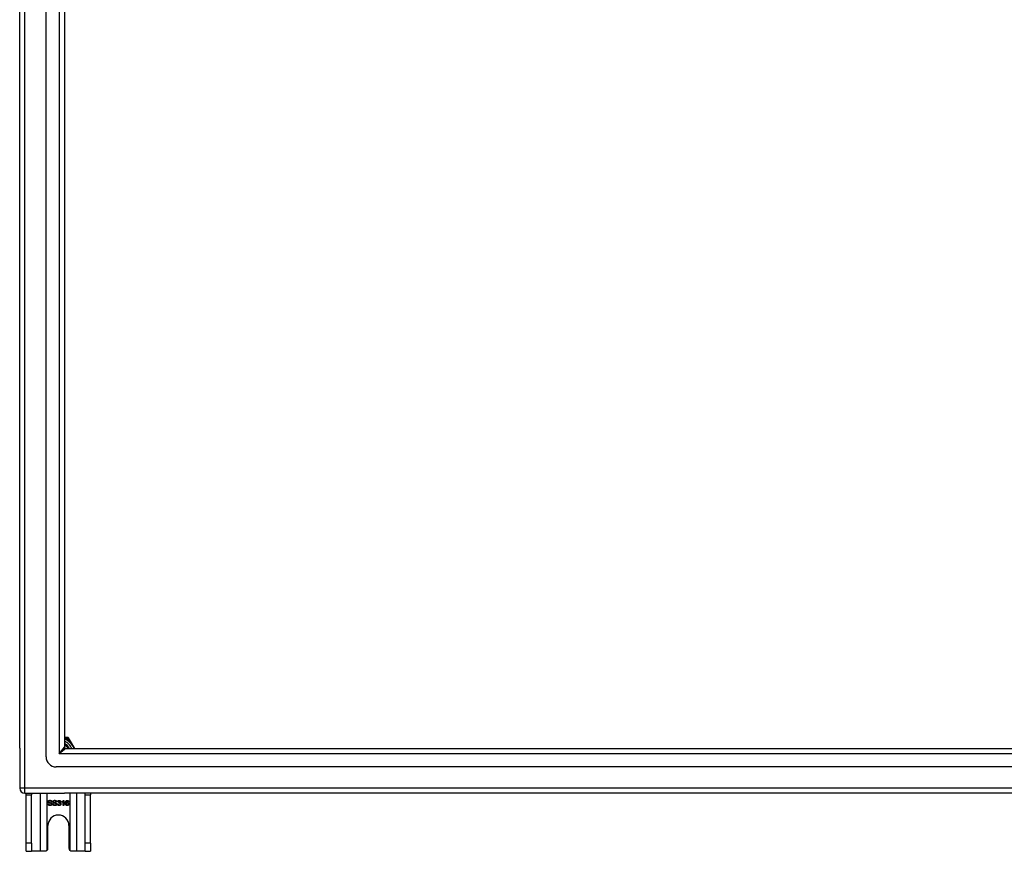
# Model space of a CAD drawing. Header units: inches. Extents: x 56.1 to 140.1, y 34.7 to 67.
# Tile 1 of 60: x 56.1 to 75.1, y 34.7 to 50.9. Entities that reach past the tile are written whole.
import ezdxf

# ---------------------------------------------------------------- set-up
doc = ezdxf.new("R2010")
doc.units = ezdxf.units.IN
doc.header["$MEASUREMENT"] = 0
doc.layers.add('Visible Edges(ANSI)', color=7, linetype='Continuous', lineweight=25)
doc.layers.add('Visible Tangent Edges(ANSI)', color=7, linetype='Continuous', lineweight=25)

msp = doc.modelspace()

# ---------------------------------------------------------------- linework, layer by layer
at = {"layer": 'Visible Edges(ANSI)'}
for p, q in [((56.575, 36.577), (56.575, 65.159)), ((56.063, 36.742), (56.063, 64.994)), ((56.929, 64.971), (56.929, 36.765)), ((56.957, 36.951), (56.929, 36.951)), ((56.993, 36.951), (56.957, 36.951)), ((57.029, 36.909), (57.011, 36.941)), ((57.13, 36.734), (57.029, 36.909)), ((56.063, 36.742), (56.063, 35.967)), ((56.96, 36.734), (97.166, 36.734)), ((97.354, 36.38), (56.771, 36.38)), ((56.162, 35.868), (56.929, 35.868)), ((56.188, 35.837), (56.188, 35.868)), ((56.188, 34.899), (56.188, 35.837)), ((56.293, 35.868), (56.293, 35.837)), ((56.293, 34.899), (56.293, 35.837)), ((56.686, 35.702), (56.673, 35.701)), ((56.779, 35.702), (56.767, 35.701)), ((56.809, 35.703), (56.797, 35.705)), ((56.82, 35.678), (56.821, 35.688)), ((56.882, 35.694), (56.882, 35.706)), ((56.907, 35.63), (56.907, 35.709)), ((56.911, 35.731), (56.919, 35.731)), ((56.919, 35.731), (56.919, 35.63)), ((97.964, 35.868), (56.929, 35.868)), ((57.014, 35.706), (57.002, 35.705)), ((57.333, 35.837), (57.333, 35.868)), ((57.333, 34.899), (57.333, 35.837)), ((57.438, 35.868), (57.438, 35.837)), ((57.438, 34.899), (57.438, 35.837)), ((56.609, 35.662), (56.622, 35.664)), ((56.703, 35.662), (56.715, 35.664)), ((56.795, 35.657), (56.808, 35.658)), ((56.919, 35.63), (56.907, 35.63)), ((56.61, 34.805), (56.61, 35.243)), ((57.016, 35.243), (57.016, 34.805)), ((56.188, 34.743), (56.188, 34.899)), ((56.188, 34.743), (56.293, 34.743)), ((56.293, 34.899), (56.293, 34.743)), ((56.457, 34.743), (56.293, 34.743)), ((56.548, 34.743), (56.457, 34.743)), ((57.169, 34.743), (57.078, 34.743)), ((57.333, 34.743), (57.169, 34.743)), ((57.333, 34.743), (57.333, 34.899)), ((57.333, 34.743), (57.438, 34.743)), ((57.438, 34.899), (57.438, 34.743))]:
    msp.add_line(p, q, dxfattribs=at)
at = {"layer": 'Visible Edges(ANSI)', "flags": 128}
for points in [[(56.613, 35.704), (56.613, 35.706), (56.613, 35.708), (56.614, 35.71), (56.614, 35.712), (56.615, 35.714), (56.615, 35.715), (56.616, 35.717), (56.617, 35.719), (56.619, 35.72), (56.62, 35.722), (56.621, 35.723), (56.623, 35.724), (56.624, 35.726), (56.626, 35.727), (56.628, 35.728), (56.63, 35.729), (56.632, 35.729), (56.634, 35.73), (56.636, 35.731), (56.639, 35.731), (56.641, 35.732), (56.643, 35.732), (56.646, 35.732), (56.648, 35.732)], [(56.627, 35.683), (56.626, 35.683), (56.625, 35.684), (56.624, 35.685), (56.623, 35.685), (56.622, 35.686), (56.621, 35.687), (56.62, 35.688), (56.619, 35.689), (56.619, 35.689), (56.618, 35.69), (56.617, 35.691), (56.617, 35.692), (56.616, 35.693), (56.616, 35.694), (56.615, 35.695), (56.615, 35.696), (56.614, 35.697), (56.614, 35.698), (56.614, 35.699), (56.613, 35.7), (56.613, 35.701), (56.613, 35.702), (56.613, 35.703), (56.613, 35.704)], [(56.649, 35.72), (56.647, 35.72), (56.645, 35.72), (56.643, 35.72), (56.642, 35.72), (56.64, 35.72), (56.638, 35.719), (56.637, 35.719), (56.636, 35.718), (56.634, 35.718), (56.633, 35.717), (56.632, 35.717), (56.631, 35.716), (56.63, 35.715), (56.63, 35.714), (56.629, 35.714), (56.628, 35.713), (56.628, 35.712), (56.627, 35.711), (56.627, 35.71), (56.626, 35.709), (56.626, 35.708), (56.626, 35.707), (56.626, 35.706), (56.626, 35.705)], [(56.626, 35.705), (56.626, 35.705), (56.626, 35.705), (56.626, 35.704), (56.626, 35.704), (56.626, 35.703), (56.626, 35.703), (56.626, 35.702), (56.626, 35.702), (56.626, 35.702), (56.626, 35.701), (56.627, 35.701), (56.627, 35.7), (56.627, 35.7), (56.627, 35.7), (56.627, 35.699), (56.628, 35.699), (56.628, 35.699), (56.628, 35.698), (56.628, 35.698), (56.628, 35.698), (56.629, 35.697), (56.629, 35.697), (56.629, 35.697), (56.63, 35.696)], [(56.665, 35.672), (56.664, 35.672), (56.663, 35.672), (56.662, 35.672), (56.661, 35.673), (56.659, 35.673), (56.658, 35.674), (56.656, 35.674), (56.655, 35.674), (56.653, 35.675), (56.651, 35.675), (56.649, 35.676), (56.647, 35.676), (56.644, 35.677), (56.642, 35.678), (56.64, 35.678), (56.638, 35.679), (56.637, 35.679), (56.635, 35.68), (56.633, 35.68), (56.632, 35.681), (56.631, 35.681), (56.629, 35.682), (56.628, 35.682), (56.627, 35.683)], [(56.63, 35.696), (56.63, 35.696), (56.631, 35.695), (56.632, 35.695), (56.634, 35.694), (56.635, 35.694), (56.637, 35.693), (56.638, 35.692), (56.64, 35.692), (56.642, 35.691), (56.645, 35.691), (56.647, 35.69), (56.65, 35.689), (56.652, 35.689), (56.655, 35.688), (56.657, 35.688), (56.659, 35.687), (56.661, 35.686), (56.663, 35.686), (56.665, 35.685), (56.667, 35.685), (56.668, 35.684), (56.67, 35.684), (56.671, 35.683), (56.672, 35.683)], [(56.648, 35.732), (56.651, 35.732), (56.654, 35.732), (56.656, 35.732), (56.659, 35.731), (56.661, 35.731), (56.664, 35.73), (56.666, 35.729), (56.668, 35.728), (56.67, 35.728), (56.672, 35.726), (56.674, 35.725), (56.676, 35.724), (56.677, 35.723), (56.679, 35.721), (56.68, 35.72), (56.681, 35.718), (56.682, 35.716), (56.683, 35.714), (56.684, 35.712), (56.685, 35.71), (56.685, 35.709), (56.686, 35.706), (56.686, 35.704), (56.686, 35.702)], [(56.673, 35.701), (56.673, 35.703), (56.673, 35.704), (56.673, 35.706), (56.672, 35.707), (56.672, 35.708), (56.671, 35.71), (56.671, 35.711), (56.67, 35.712), (56.669, 35.713), (56.668, 35.714), (56.667, 35.715), (56.666, 35.716), (56.665, 35.716), (56.664, 35.717), (56.663, 35.718), (56.662, 35.718), (56.66, 35.719), (56.659, 35.719), (56.658, 35.72), (56.656, 35.72), (56.654, 35.72), (56.653, 35.72), (56.651, 35.72), (56.649, 35.72)], [(56.672, 35.683), (56.673, 35.682), (56.675, 35.682), (56.676, 35.681), (56.677, 35.68), (56.678, 35.679), (56.68, 35.678), (56.681, 35.678), (56.682, 35.677), (56.682, 35.676), (56.683, 35.675), (56.684, 35.674), (56.685, 35.673), (56.685, 35.672), (56.686, 35.671), (56.687, 35.67), (56.687, 35.668), (56.688, 35.667), (56.688, 35.666), (56.688, 35.665), (56.689, 35.664), (56.689, 35.662), (56.689, 35.661), (56.689, 35.66), (56.689, 35.659)], [(56.706, 35.704), (56.706, 35.706), (56.707, 35.708), (56.707, 35.71), (56.707, 35.712), (56.708, 35.714), (56.709, 35.715), (56.71, 35.717), (56.711, 35.719), (56.712, 35.72), (56.713, 35.722), (56.714, 35.723), (56.716, 35.724), (56.718, 35.726), (56.719, 35.727), (56.721, 35.728), (56.723, 35.729), (56.725, 35.729), (56.727, 35.73), (56.73, 35.731), (56.732, 35.731), (56.734, 35.732), (56.737, 35.732), (56.739, 35.732), (56.742, 35.732)], [(56.72, 35.683), (56.719, 35.683), (56.718, 35.684), (56.717, 35.685), (56.716, 35.685), (56.715, 35.686), (56.714, 35.687), (56.713, 35.688), (56.713, 35.689), (56.712, 35.689), (56.711, 35.69), (56.71, 35.691), (56.71, 35.692), (56.709, 35.693), (56.709, 35.694), (56.708, 35.695), (56.708, 35.696), (56.707, 35.697), (56.707, 35.698), (56.707, 35.699), (56.707, 35.7), (56.707, 35.701), (56.706, 35.702), (56.706, 35.703), (56.706, 35.704)], [(56.742, 35.72), (56.74, 35.72), (56.738, 35.72), (56.736, 35.72), (56.735, 35.72), (56.733, 35.72), (56.732, 35.719), (56.73, 35.719), (56.729, 35.718), (56.728, 35.718), (56.727, 35.717), (56.726, 35.717), (56.725, 35.716), (56.724, 35.715), (56.723, 35.714), (56.722, 35.714), (56.721, 35.713), (56.721, 35.712), (56.72, 35.711), (56.72, 35.71), (56.72, 35.709), (56.719, 35.708), (56.719, 35.707), (56.719, 35.706), (56.719, 35.705)], [(56.719, 35.705), (56.719, 35.705), (56.719, 35.705), (56.719, 35.704), (56.719, 35.704), (56.719, 35.703), (56.719, 35.703), (56.719, 35.702), (56.719, 35.702), (56.72, 35.702), (56.72, 35.701), (56.72, 35.701), (56.72, 35.7), (56.72, 35.7), (56.72, 35.7), (56.721, 35.699), (56.721, 35.699), (56.721, 35.699), (56.721, 35.698), (56.721, 35.698), (56.722, 35.698), (56.722, 35.697), (56.722, 35.697), (56.723, 35.697), (56.723, 35.696)], [(56.758, 35.672), (56.757, 35.672), (56.756, 35.672), (56.755, 35.672), (56.754, 35.673), (56.753, 35.673), (56.751, 35.674), (56.75, 35.674), (56.748, 35.674), (56.746, 35.675), (56.744, 35.675), (56.742, 35.676), (56.74, 35.676), (56.738, 35.677), (56.735, 35.678), (56.733, 35.678), (56.732, 35.679), (56.73, 35.679), (56.728, 35.68), (56.727, 35.68), (56.725, 35.681), (56.724, 35.681), (56.723, 35.682), (56.721, 35.682), (56.72, 35.683)], [(56.723, 35.696), (56.724, 35.696), (56.725, 35.695), (56.726, 35.695), (56.727, 35.694), (56.728, 35.694), (56.73, 35.693), (56.732, 35.692), (56.734, 35.692), (56.736, 35.691), (56.738, 35.691), (56.74, 35.69), (56.743, 35.689), (56.746, 35.689), (56.748, 35.688), (56.75, 35.688), (56.753, 35.687), (56.755, 35.686), (56.757, 35.686), (56.758, 35.685), (56.76, 35.685), (56.762, 35.684), (56.763, 35.684), (56.764, 35.683), (56.765, 35.683)], [(56.742, 35.732), (56.744, 35.732), (56.747, 35.732), (56.75, 35.732), (56.752, 35.731), (56.754, 35.731), (56.757, 35.73), (56.759, 35.729), (56.761, 35.728), (56.763, 35.728), (56.765, 35.726), (56.767, 35.725), (56.769, 35.724), (56.77, 35.723), (56.772, 35.721), (56.773, 35.72), (56.774, 35.718), (56.775, 35.716), (56.776, 35.714), (56.777, 35.712), (56.778, 35.71), (56.778, 35.709), (56.779, 35.706), (56.779, 35.704), (56.779, 35.702)], [(56.767, 35.701), (56.766, 35.703), (56.766, 35.704), (56.766, 35.706), (56.765, 35.707), (56.765, 35.708), (56.764, 35.71), (56.764, 35.711), (56.763, 35.712), (56.762, 35.713), (56.761, 35.714), (56.761, 35.715), (56.76, 35.716), (56.759, 35.716), (56.757, 35.717), (56.756, 35.718), (56.755, 35.718), (56.754, 35.719), (56.752, 35.719), (56.751, 35.72), (56.749, 35.72), (56.748, 35.72), (56.746, 35.72), (56.744, 35.72), (56.742, 35.72)], [(56.765, 35.683), (56.767, 35.682), (56.768, 35.682), (56.769, 35.681), (56.77, 35.68), (56.772, 35.679), (56.773, 35.678), (56.774, 35.678), (56.775, 35.677), (56.776, 35.676), (56.777, 35.675), (56.777, 35.674), (56.778, 35.673), (56.779, 35.672), (56.779, 35.671), (56.78, 35.67), (56.78, 35.668), (56.781, 35.667), (56.781, 35.666), (56.781, 35.665), (56.782, 35.664), (56.782, 35.662), (56.782, 35.661), (56.782, 35.66), (56.782, 35.659)], [(56.797, 35.705), (56.797, 35.707), (56.798, 35.709), (56.798, 35.711), (56.799, 35.712), (56.799, 35.714), (56.8, 35.716), (56.801, 35.717), (56.802, 35.719), (56.803, 35.72), (56.804, 35.721), (56.806, 35.723), (56.807, 35.724), (56.808, 35.725), (56.81, 35.726), (56.811, 35.727), (56.813, 35.728), (56.814, 35.728), (56.816, 35.729), (56.817, 35.73), (56.819, 35.73), (56.821, 35.73), (56.823, 35.731), (56.825, 35.731), (56.827, 35.731)], [(56.827, 35.721), (56.826, 35.721), (56.825, 35.721), (56.824, 35.72), (56.822, 35.72), (56.821, 35.72), (56.82, 35.72), (56.819, 35.719), (56.818, 35.719), (56.818, 35.718), (56.817, 35.718), (56.816, 35.717), (56.815, 35.716), (56.814, 35.715), (56.814, 35.715), (56.813, 35.714), (56.812, 35.713), (56.812, 35.712), (56.811, 35.71), (56.811, 35.709), (56.81, 35.708), (56.81, 35.707), (56.809, 35.705), (56.809, 35.704), (56.809, 35.703)], [(56.821, 35.688), (56.821, 35.688), (56.821, 35.688), (56.821, 35.688), (56.821, 35.688), (56.821, 35.688), (56.822, 35.688), (56.822, 35.688), (56.822, 35.688), (56.822, 35.688), (56.822, 35.688), (56.822, 35.688), (56.822, 35.688), (56.822, 35.688), (56.822, 35.688), (56.822, 35.688), (56.822, 35.688), (56.822, 35.688), (56.823, 35.688), (56.823, 35.688), (56.823, 35.688), (56.823, 35.688), (56.823, 35.688), (56.823, 35.688), (56.823, 35.688)], [(56.823, 35.688), (56.824, 35.688), (56.825, 35.688), (56.827, 35.689), (56.828, 35.689), (56.829, 35.689), (56.83, 35.689), (56.832, 35.69), (56.833, 35.69), (56.834, 35.691), (56.835, 35.691), (56.836, 35.692), (56.837, 35.692), (56.838, 35.693), (56.839, 35.694), (56.84, 35.695), (56.841, 35.696), (56.841, 35.697), (56.842, 35.698), (56.842, 35.699), (56.843, 35.7), (56.843, 35.701), (56.843, 35.702), (56.843, 35.704), (56.843, 35.705)], [(56.827, 35.731), (56.829, 35.731), (56.831, 35.73), (56.833, 35.73), (56.835, 35.73), (56.836, 35.729), (56.838, 35.729), (56.84, 35.728), (56.842, 35.727), (56.843, 35.726), (56.845, 35.725), (56.846, 35.724), (56.848, 35.723), (56.849, 35.722), (56.85, 35.72), (56.851, 35.719), (56.852, 35.718), (56.853, 35.716), (56.854, 35.715), (56.855, 35.713), (56.855, 35.711), (56.855, 35.71), (56.856, 35.708), (56.856, 35.706), (56.856, 35.705)], [(56.843, 35.705), (56.843, 35.706), (56.843, 35.707), (56.843, 35.708), (56.843, 35.709), (56.843, 35.71), (56.842, 35.711), (56.842, 35.712), (56.841, 35.713), (56.841, 35.714), (56.84, 35.715), (56.839, 35.715), (56.839, 35.716), (56.838, 35.717), (56.837, 35.718), (56.836, 35.718), (56.835, 35.719), (56.834, 35.719), (56.834, 35.72), (56.833, 35.72), (56.831, 35.72), (56.83, 35.72), (56.829, 35.721), (56.828, 35.721), (56.827, 35.721)], [(56.856, 35.705), (56.856, 35.704), (56.856, 35.703), (56.856, 35.702), (56.856, 35.701), (56.855, 35.7), (56.855, 35.699), (56.855, 35.698), (56.854, 35.697), (56.854, 35.696), (56.854, 35.695), (56.853, 35.694), (56.853, 35.693), (56.852, 35.692), (56.851, 35.691), (56.851, 35.69), (56.85, 35.69), (56.849, 35.689), (56.848, 35.688), (56.847, 35.687), (56.846, 35.687), (56.845, 35.686), (56.844, 35.686), (56.843, 35.685), (56.842, 35.685)], [(56.842, 35.685), (56.844, 35.684), (56.845, 35.684), (56.846, 35.683), (56.848, 35.683), (56.849, 35.682), (56.85, 35.681), (56.851, 35.681), (56.852, 35.68), (56.853, 35.679), (56.854, 35.678), (56.855, 35.677), (56.856, 35.676), (56.857, 35.675), (56.857, 35.674), (56.858, 35.673), (56.859, 35.671), (56.859, 35.67), (56.86, 35.669), (56.86, 35.667), (56.86, 35.666), (56.861, 35.665), (56.861, 35.663), (56.861, 35.661), (56.861, 35.66)], [(56.882, 35.706), (56.884, 35.706), (56.886, 35.707), (56.887, 35.708), (56.889, 35.709), (56.89, 35.71), (56.892, 35.711), (56.893, 35.712), (56.895, 35.713), (56.896, 35.714), (56.898, 35.715), (56.899, 35.716), (56.9, 35.717), (56.902, 35.718), (56.903, 35.72), (56.904, 35.721), (56.905, 35.722), (56.906, 35.723), (56.907, 35.724), (56.908, 35.725), (56.909, 35.726), (56.909, 35.727), (56.91, 35.729), (56.911, 35.73), (56.911, 35.731)], [(56.907, 35.709), (56.906, 35.708), (56.905, 35.707), (56.905, 35.706), (56.904, 35.706), (56.903, 35.705), (56.902, 35.704), (56.901, 35.704), (56.9, 35.703), (56.899, 35.702), (56.898, 35.702), (56.896, 35.701), (56.895, 35.7), (56.894, 35.699), (56.893, 35.699), (56.892, 35.698), (56.891, 35.698), (56.89, 35.697), (56.888, 35.696), (56.887, 35.696), (56.886, 35.695), (56.885, 35.695), (56.884, 35.695), (56.883, 35.694), (56.882, 35.694)], [(56.95, 35.677), (56.95, 35.68), (56.95, 35.682), (56.95, 35.684), (56.95, 35.686), (56.951, 35.688), (56.951, 35.691), (56.951, 35.693), (56.951, 35.695), (56.952, 35.697), (56.952, 35.699), (56.952, 35.7), (56.953, 35.702), (56.953, 35.704), (56.954, 35.706), (56.954, 35.707), (56.955, 35.709), (56.956, 35.71), (56.956, 35.712), (56.957, 35.713), (56.958, 35.714), (56.958, 35.716), (56.959, 35.717), (56.96, 35.718), (56.961, 35.719)], [(56.961, 35.719), (56.962, 35.72), (56.962, 35.721), (56.963, 35.722), (56.964, 35.723), (56.965, 35.724), (56.966, 35.724), (56.967, 35.725), (56.968, 35.726), (56.969, 35.726), (56.97, 35.727), (56.971, 35.727), (56.972, 35.728), (56.973, 35.728), (56.974, 35.729), (56.975, 35.729), (56.976, 35.729), (56.977, 35.73), (56.978, 35.73), (56.98, 35.73), (56.981, 35.73), (56.982, 35.731), (56.983, 35.731), (56.985, 35.731), (56.986, 35.731)], [(56.975, 35.717), (56.974, 35.717), (56.973, 35.716), (56.972, 35.715), (56.971, 35.714), (56.971, 35.713), (56.97, 35.712), (56.969, 35.711), (56.968, 35.71), (56.968, 35.709), (56.967, 35.708), (56.966, 35.706), (56.966, 35.705), (56.965, 35.704), (56.965, 35.702), (56.964, 35.701), (56.964, 35.699), (56.964, 35.697), (56.963, 35.695), (56.963, 35.693), (56.963, 35.691), (56.963, 35.689), (56.962, 35.687), (56.962, 35.684), (56.962, 35.682)], [(56.962, 35.682), (56.963, 35.683), (56.964, 35.684), (56.965, 35.685), (56.965, 35.686), (56.966, 35.687), (56.967, 35.688), (56.968, 35.689), (56.969, 35.689), (56.97, 35.69), (56.971, 35.691), (56.972, 35.691), (56.973, 35.692), (56.974, 35.692), (56.975, 35.693), (56.976, 35.693), (56.978, 35.694), (56.979, 35.694), (56.98, 35.694), (56.981, 35.695), (56.982, 35.695), (56.983, 35.695), (56.984, 35.695), (56.985, 35.695), (56.987, 35.695)], [(56.984, 35.684), (56.983, 35.684), (56.981, 35.684), (56.98, 35.684), (56.979, 35.684), (56.978, 35.683), (56.976, 35.683), (56.975, 35.682), (56.974, 35.682), (56.973, 35.681), (56.972, 35.68), (56.971, 35.679), (56.97, 35.678), (56.969, 35.677), (56.968, 35.676), (56.967, 35.675), (56.967, 35.674), (56.966, 35.673), (56.966, 35.671), (56.965, 35.67), (56.965, 35.669), (56.965, 35.667), (56.964, 35.666), (56.964, 35.664), (56.964, 35.663)], [(56.985, 35.721), (56.985, 35.721), (56.984, 35.721), (56.984, 35.721), (56.983, 35.721), (56.983, 35.72), (56.982, 35.72), (56.982, 35.72), (56.981, 35.72), (56.981, 35.72), (56.981, 35.72), (56.98, 35.72), (56.98, 35.72), (56.979, 35.72), (56.979, 35.72), (56.978, 35.719), (56.978, 35.719), (56.978, 35.719), (56.977, 35.719), (56.977, 35.719), (56.976, 35.718), (56.976, 35.718), (56.976, 35.718), (56.975, 35.718), (56.975, 35.717)], [(57.004, 35.662), (57.003, 35.664), (57.003, 35.665), (57.003, 35.667), (57.003, 35.668), (57.003, 35.67), (57.002, 35.671), (57.002, 35.673), (57.001, 35.674), (57, 35.675), (57, 35.676), (56.999, 35.677), (56.998, 35.678), (56.997, 35.679), (56.996, 35.68), (56.995, 35.681), (56.994, 35.682), (56.993, 35.682), (56.992, 35.683), (56.991, 35.683), (56.989, 35.684), (56.988, 35.684), (56.987, 35.684), (56.985, 35.684), (56.984, 35.684)], [(56.998, 35.715), (56.997, 35.716), (56.997, 35.716), (56.996, 35.717), (56.996, 35.717), (56.995, 35.717), (56.995, 35.718), (56.994, 35.718), (56.994, 35.718), (56.993, 35.719), (56.993, 35.719), (56.993, 35.719), (56.992, 35.719), (56.991, 35.72), (56.991, 35.72), (56.99, 35.72), (56.99, 35.72), (56.989, 35.72), (56.989, 35.72), (56.988, 35.72), (56.988, 35.72), (56.987, 35.721), (56.986, 35.721), (56.986, 35.721), (56.985, 35.721)], [(56.986, 35.731), (56.988, 35.731), (56.99, 35.731), (56.992, 35.73), (56.993, 35.73), (56.995, 35.73), (56.997, 35.729), (56.998, 35.728), (57, 35.728), (57.001, 35.727), (57.003, 35.726), (57.004, 35.725), (57.005, 35.724), (57.007, 35.723), (57.008, 35.722), (57.009, 35.72), (57.01, 35.719), (57.011, 35.718), (57.011, 35.716), (57.012, 35.715), (57.013, 35.713), (57.013, 35.711), (57.014, 35.71), (57.014, 35.708), (57.014, 35.706)], [(56.987, 35.695), (56.989, 35.695), (56.991, 35.695), (56.993, 35.695), (56.994, 35.694), (56.996, 35.694), (56.998, 35.693), (57, 35.692), (57.001, 35.691), (57.003, 35.69), (57.005, 35.689), (57.006, 35.688), (57.008, 35.686), (57.009, 35.685), (57.01, 35.683), (57.011, 35.681), (57.012, 35.68), (57.013, 35.678), (57.014, 35.676), (57.015, 35.674), (57.015, 35.672), (57.016, 35.67), (57.016, 35.667), (57.016, 35.665), (57.016, 35.663)], [(57.002, 35.705), (57.002, 35.705), (57.002, 35.706), (57.002, 35.707), (57.002, 35.707), (57.001, 35.708), (57.001, 35.708), (57.001, 35.709), (57.001, 35.709), (57.001, 35.71), (57.001, 35.71), (57, 35.711), (57, 35.711), (57, 35.711), (57, 35.712), (57, 35.712), (56.999, 35.713), (56.999, 35.713), (56.999, 35.713), (56.999, 35.714), (56.999, 35.714), (56.998, 35.714), (56.998, 35.715), (56.998, 35.715), (56.998, 35.715)], [(56.652, 35.629), (56.649, 35.629), (56.645, 35.629), (56.642, 35.629), (56.639, 35.63), (56.637, 35.63), (56.634, 35.631), (56.632, 35.632), (56.629, 35.633), (56.627, 35.634), (56.625, 35.635), (56.623, 35.636), (56.621, 35.638), (56.619, 35.639), (56.618, 35.641), (56.616, 35.643), (56.615, 35.644), (56.614, 35.647), (56.613, 35.649), (56.612, 35.651), (56.611, 35.653), (56.61, 35.655), (56.61, 35.658), (56.609, 35.66), (56.609, 35.662)], [(56.622, 35.664), (56.622, 35.662), (56.622, 35.66), (56.623, 35.658), (56.623, 35.657), (56.624, 35.655), (56.625, 35.654), (56.625, 35.652), (56.626, 35.651), (56.627, 35.65), (56.628, 35.649), (56.629, 35.648), (56.63, 35.647), (56.631, 35.646), (56.633, 35.645), (56.634, 35.644), (56.636, 35.643), (56.638, 35.643), (56.64, 35.642), (56.641, 35.642), (56.643, 35.641), (56.645, 35.641), (56.647, 35.641), (56.649, 35.64), (56.651, 35.64)], [(56.651, 35.64), (56.653, 35.64), (56.655, 35.641), (56.657, 35.641), (56.659, 35.641), (56.66, 35.641), (56.662, 35.642), (56.663, 35.642), (56.665, 35.643), (56.666, 35.643), (56.668, 35.644), (56.669, 35.645), (56.67, 35.645), (56.671, 35.646), (56.672, 35.647), (56.673, 35.648), (56.673, 35.649), (56.674, 35.65), (56.675, 35.651), (56.675, 35.652), (56.676, 35.653), (56.676, 35.654), (56.676, 35.655), (56.676, 35.656), (56.676, 35.657)], [(56.689, 35.659), (56.689, 35.657), (56.689, 35.655), (56.688, 35.653), (56.688, 35.651), (56.687, 35.649), (56.686, 35.647), (56.685, 35.645), (56.684, 35.644), (56.683, 35.642), (56.682, 35.64), (56.68, 35.639), (56.679, 35.637), (56.677, 35.636), (56.675, 35.635), (56.673, 35.634), (56.671, 35.633), (56.669, 35.632), (56.667, 35.631), (56.665, 35.63), (56.662, 35.63), (56.66, 35.629), (56.657, 35.629), (56.655, 35.629), (56.652, 35.629)], [(56.676, 35.657), (56.676, 35.658), (56.676, 35.659), (56.676, 35.66), (56.676, 35.66), (56.676, 35.661), (56.676, 35.662), (56.675, 35.663), (56.675, 35.663), (56.675, 35.664), (56.674, 35.664), (56.674, 35.665), (56.674, 35.666), (56.673, 35.666), (56.673, 35.667), (56.672, 35.667), (56.671, 35.668), (56.671, 35.668), (56.67, 35.669), (56.669, 35.669), (56.668, 35.67), (56.667, 35.67), (56.667, 35.671), (56.666, 35.671), (56.665, 35.672)], [(56.745, 35.629), (56.742, 35.629), (56.739, 35.629), (56.736, 35.629), (56.733, 35.63), (56.73, 35.63), (56.727, 35.631), (56.725, 35.632), (56.722, 35.633), (56.72, 35.634), (56.718, 35.635), (56.716, 35.636), (56.714, 35.638), (56.713, 35.639), (56.711, 35.641), (56.709, 35.643), (56.708, 35.644), (56.707, 35.647), (56.706, 35.649), (56.705, 35.651), (56.704, 35.653), (56.703, 35.655), (56.703, 35.658), (56.703, 35.66), (56.703, 35.662)], [(56.715, 35.664), (56.715, 35.662), (56.716, 35.66), (56.716, 35.658), (56.717, 35.657), (56.717, 35.655), (56.718, 35.654), (56.718, 35.652), (56.719, 35.651), (56.72, 35.65), (56.721, 35.649), (56.722, 35.648), (56.723, 35.647), (56.725, 35.646), (56.726, 35.645), (56.728, 35.644), (56.729, 35.643), (56.731, 35.643), (56.733, 35.642), (56.735, 35.642), (56.737, 35.641), (56.738, 35.641), (56.74, 35.641), (56.743, 35.64), (56.745, 35.64)], [(56.782, 35.659), (56.782, 35.657), (56.782, 35.655), (56.782, 35.653), (56.781, 35.651), (56.78, 35.649), (56.78, 35.647), (56.779, 35.645), (56.778, 35.644), (56.776, 35.642), (56.775, 35.64), (56.774, 35.639), (56.772, 35.637), (56.77, 35.636), (56.769, 35.635), (56.767, 35.634), (56.764, 35.633), (56.762, 35.632), (56.76, 35.631), (56.758, 35.63), (56.755, 35.63), (56.753, 35.629), (56.75, 35.629), (56.748, 35.629), (56.745, 35.629)], [(56.745, 35.64), (56.746, 35.64), (56.748, 35.641), (56.75, 35.641), (56.752, 35.641), (56.753, 35.641), (56.755, 35.642), (56.757, 35.642), (56.758, 35.643), (56.759, 35.643), (56.761, 35.644), (56.762, 35.645), (56.763, 35.645), (56.764, 35.646), (56.765, 35.647), (56.766, 35.648), (56.767, 35.649), (56.767, 35.65), (56.768, 35.651), (56.768, 35.652), (56.769, 35.653), (56.769, 35.654), (56.769, 35.655), (56.769, 35.656), (56.769, 35.657)], [(56.769, 35.657), (56.769, 35.658), (56.769, 35.659), (56.769, 35.66), (56.769, 35.66), (56.769, 35.661), (56.769, 35.662), (56.769, 35.663), (56.768, 35.663), (56.768, 35.664), (56.768, 35.664), (56.767, 35.665), (56.767, 35.666), (56.766, 35.666), (56.766, 35.667), (56.765, 35.667), (56.765, 35.668), (56.764, 35.668), (56.763, 35.669), (56.762, 35.669), (56.762, 35.67), (56.761, 35.67), (56.76, 35.671), (56.759, 35.671), (56.758, 35.672)], [(56.827, 35.629), (56.825, 35.629), (56.823, 35.629), (56.821, 35.629), (56.819, 35.63), (56.817, 35.63), (56.815, 35.631), (56.813, 35.631), (56.812, 35.632), (56.81, 35.633), (56.808, 35.634), (56.807, 35.635), (56.805, 35.636), (56.804, 35.638), (56.803, 35.639), (56.801, 35.641), (56.8, 35.642), (56.799, 35.644), (56.798, 35.646), (56.798, 35.647), (56.797, 35.649), (56.796, 35.651), (56.796, 35.653), (56.796, 35.655), (56.795, 35.657)], [(56.808, 35.658), (56.808, 35.657), (56.808, 35.655), (56.809, 35.654), (56.809, 35.652), (56.81, 35.651), (56.811, 35.649), (56.811, 35.648), (56.812, 35.647), (56.813, 35.646), (56.813, 35.645), (56.814, 35.644), (56.815, 35.643), (56.816, 35.643), (56.817, 35.642), (56.818, 35.641), (56.818, 35.641), (56.819, 35.64), (56.82, 35.64), (56.822, 35.64), (56.823, 35.639), (56.824, 35.639), (56.825, 35.639), (56.826, 35.639), (56.827, 35.639)], [(56.828, 35.679), (56.828, 35.679), (56.828, 35.679), (56.827, 35.679), (56.827, 35.679), (56.827, 35.679), (56.826, 35.679), (56.826, 35.679), (56.826, 35.679), (56.825, 35.679), (56.825, 35.679), (56.825, 35.679), (56.824, 35.679), (56.824, 35.679), (56.824, 35.679), (56.823, 35.679), (56.823, 35.678), (56.822, 35.678), (56.822, 35.678), (56.822, 35.678), (56.821, 35.678), (56.821, 35.678), (56.82, 35.678), (56.82, 35.678), (56.82, 35.678)], [(56.861, 35.66), (56.861, 35.658), (56.861, 35.656), (56.86, 35.654), (56.86, 35.652), (56.859, 35.65), (56.858, 35.648), (56.858, 35.646), (56.857, 35.644), (56.855, 35.643), (56.854, 35.641), (56.853, 35.639), (56.851, 35.638), (56.85, 35.636), (56.848, 35.635), (56.846, 35.634), (56.844, 35.633), (56.842, 35.632), (56.84, 35.631), (56.838, 35.63), (56.836, 35.63), (56.834, 35.629), (56.832, 35.629), (56.83, 35.629), (56.827, 35.629)], [(56.827, 35.639), (56.829, 35.639), (56.83, 35.639), (56.831, 35.639), (56.833, 35.639), (56.834, 35.64), (56.835, 35.64), (56.836, 35.641), (56.838, 35.641), (56.839, 35.642), (56.84, 35.643), (56.841, 35.644), (56.842, 35.645), (56.843, 35.646), (56.844, 35.647), (56.844, 35.648), (56.845, 35.649), (56.846, 35.65), (56.846, 35.652), (56.847, 35.653), (56.847, 35.654), (56.847, 35.655), (56.848, 35.657), (56.848, 35.658), (56.848, 35.66)], [(56.848, 35.66), (56.848, 35.661), (56.848, 35.662), (56.847, 35.664), (56.847, 35.665), (56.847, 35.666), (56.846, 35.667), (56.846, 35.669), (56.845, 35.67), (56.845, 35.671), (56.844, 35.672), (56.843, 35.673), (56.842, 35.674), (56.841, 35.674), (56.84, 35.675), (56.839, 35.676), (56.838, 35.677), (56.837, 35.677), (56.836, 35.678), (56.835, 35.678), (56.834, 35.678), (56.832, 35.679), (56.831, 35.679), (56.83, 35.679), (56.828, 35.679)], [(56.985, 35.629), (56.982, 35.629), (56.98, 35.629), (56.978, 35.629), (56.975, 35.63), (56.973, 35.631), (56.971, 35.631), (56.969, 35.632), (56.967, 35.634), (56.965, 35.635), (56.963, 35.636), (56.961, 35.638), (56.96, 35.64), (56.958, 35.642), (56.957, 35.644), (56.956, 35.646), (56.954, 35.649), (56.953, 35.652), (56.953, 35.655), (56.952, 35.658), (56.951, 35.661), (56.951, 35.665), (56.95, 35.669), (56.95, 35.673), (56.95, 35.677)], [(56.964, 35.663), (56.964, 35.661), (56.964, 35.66), (56.965, 35.658), (56.965, 35.657), (56.965, 35.655), (56.966, 35.654), (56.966, 35.652), (56.967, 35.651), (56.968, 35.649), (56.968, 35.648), (56.969, 35.647), (56.97, 35.645), (56.971, 35.644), (56.972, 35.643), (56.973, 35.643), (56.974, 35.642), (56.976, 35.641), (56.977, 35.64), (56.978, 35.64), (56.979, 35.639), (56.981, 35.639), (56.982, 35.639), (56.983, 35.639), (56.985, 35.639)], [(57.016, 35.663), (57.016, 35.66), (57.016, 35.658), (57.016, 35.656), (57.015, 35.654), (57.015, 35.652), (57.014, 35.649), (57.013, 35.647), (57.012, 35.645), (57.011, 35.643), (57.01, 35.642), (57.009, 35.64), (57.007, 35.638), (57.006, 35.637), (57.004, 35.635), (57.003, 35.634), (57.001, 35.633), (56.999, 35.632), (56.997, 35.631), (56.995, 35.63), (56.993, 35.63), (56.991, 35.629), (56.989, 35.629), (56.987, 35.629), (56.985, 35.629)], [(56.985, 35.639), (56.986, 35.639), (56.987, 35.639), (56.988, 35.639), (56.99, 35.639), (56.991, 35.64), (56.992, 35.64), (56.993, 35.641), (56.994, 35.641), (56.995, 35.642), (56.996, 35.643), (56.997, 35.644), (56.998, 35.645), (56.999, 35.646), (57, 35.647), (57, 35.648), (57.001, 35.65), (57.002, 35.651), (57.002, 35.652), (57.003, 35.654), (57.003, 35.655), (57.003, 35.657), (57.003, 35.659), (57.003, 35.66), (57.004, 35.662)], [(56.592, 34.761), (56.59, 34.76), (56.589, 34.758), (56.587, 34.757), (56.586, 34.756), (56.584, 34.754), (56.582, 34.753), (56.58, 34.752), (56.579, 34.751), (56.577, 34.75), (56.575, 34.749), (56.573, 34.748), (56.571, 34.747), (56.569, 34.747), (56.567, 34.746), (56.565, 34.745), (56.563, 34.745), (56.561, 34.744), (56.559, 34.744), (56.557, 34.744), (56.555, 34.743), (56.554, 34.743), (56.552, 34.743), (56.55, 34.743), (56.548, 34.743)], [(57.078, 34.743), (57.076, 34.743), (57.074, 34.743), (57.072, 34.743), (57.07, 34.743), (57.068, 34.744), (57.066, 34.744), (57.064, 34.744), (57.062, 34.745), (57.06, 34.745), (57.058, 34.746), (57.056, 34.747), (57.054, 34.747), (57.052, 34.748), (57.051, 34.749), (57.049, 34.75), (57.047, 34.751), (57.045, 34.752), (57.043, 34.753), (57.042, 34.754), (57.04, 34.756), (57.038, 34.757), (57.037, 34.758), (57.035, 34.76), (57.034, 34.761)]]:
    msp.add_lwpolyline(points, dxfattribs=at)
at = {"layer": 'Visible Edges(ANSI)'}
for centre, radius, start, end in [((56.813, 36.618), 0.325, 20.9514, 69.0486), ((56.993, 36.931), 0.0197, 30, 90), ((56.813, 36.618), 0.226, 30.8668, 59.1332), ((56.96, 36.765), 0.031, 180, 270), ((56.771, 36.577), 0.197, 180, 270), ((56.162, 35.967), 0.099, 180, 270), ((56.813, 35.243), 0.203, 0, 180), ((56.548, 34.805), 0.062, 314.9335, 0), ((57.078, 34.805), 0.062, 180, 225.0665)]:
    msp.add_arc(centre, radius, start, end, dxfattribs=at)
at = {"layer": 'Visible Tangent Edges(ANSI)'}
for p, q in [((56.162, 35.967), (56.162, 65.769)), ((56.83, 65.101), (56.83, 36.635)), ((56.957, 36.931), (56.957, 36.951)), ((56.957, 36.931), (56.993, 36.931)), ((56.993, 36.951), (56.993, 36.931)), ((56.993, 36.931), (57.011, 36.941)), ((56.993, 36.931), (57.012, 36.899)), ((57.012, 36.899), (57.029, 36.909)), ((56.83, 36.635), (56.929, 36.765)), ((56.96, 36.734), (56.83, 36.635)), ((97.296, 36.635), (56.83, 36.635)), ((56.162, 35.967), (56.063, 35.967)), ((56.162, 35.868), (56.162, 35.967)), ((97.964, 35.967), (56.162, 35.967)), ((56.188, 35.837), (56.293, 35.837)), ((56.457, 35.868), (56.457, 34.743)), ((56.592, 34.761), (56.592, 35.868)), ((57.034, 35.868), (57.034, 34.761)), ((57.169, 34.743), (57.169, 35.868)), ((57.333, 35.837), (57.438, 35.837)), ((56.293, 34.899), (56.188, 34.899)), ((57.438, 34.899), (57.333, 34.899))]:
    msp.add_line(p, q, dxfattribs=at)
at = {"layer": 'Visible Tangent Edges(ANSI)', "flags": 128}
for points in [[(56.929, 36.936), (56.93, 36.936), (56.931, 36.936), (56.932, 36.936), (56.934, 36.935), (56.935, 36.935), (56.936, 36.935), (56.937, 36.935), (56.938, 36.934), (56.939, 36.934), (56.941, 36.934), (56.942, 36.934), (56.943, 36.934), (56.944, 36.933), (56.945, 36.933), (56.946, 36.933), (56.948, 36.933), (56.949, 36.932), (56.95, 36.932), (56.951, 36.932), (56.952, 36.932), (56.953, 36.932), (56.954, 36.931), (56.956, 36.931), (56.957, 36.931)], [(57.012, 36.899), (57.017, 36.893), (57.022, 36.887), (57.027, 36.881), (57.032, 36.875), (57.037, 36.869), (57.042, 36.863), (57.047, 36.856), (57.052, 36.85), (57.057, 36.843), (57.062, 36.837), (57.067, 36.83), (57.072, 36.823), (57.077, 36.816), (57.081, 36.809), (57.086, 36.802), (57.09, 36.794), (57.095, 36.787), (57.099, 36.779), (57.103, 36.772), (57.107, 36.764), (57.111, 36.757), (57.115, 36.749), (57.119, 36.742), (57.123, 36.734)]]:
    msp.add_lwpolyline(points, dxfattribs=at)
at = {"layer": 'Visible Tangent Edges(ANSI)'}
for radius, start, end in [(0.285, 24.01, 65.99), (0.246, 28.1642, 61.8358), (0.344, 54.6913, 65.3087)]:
    msp.add_arc((56.813, 36.618), radius, start, end, dxfattribs=at)

doc.saveas('drawing.dxf')
